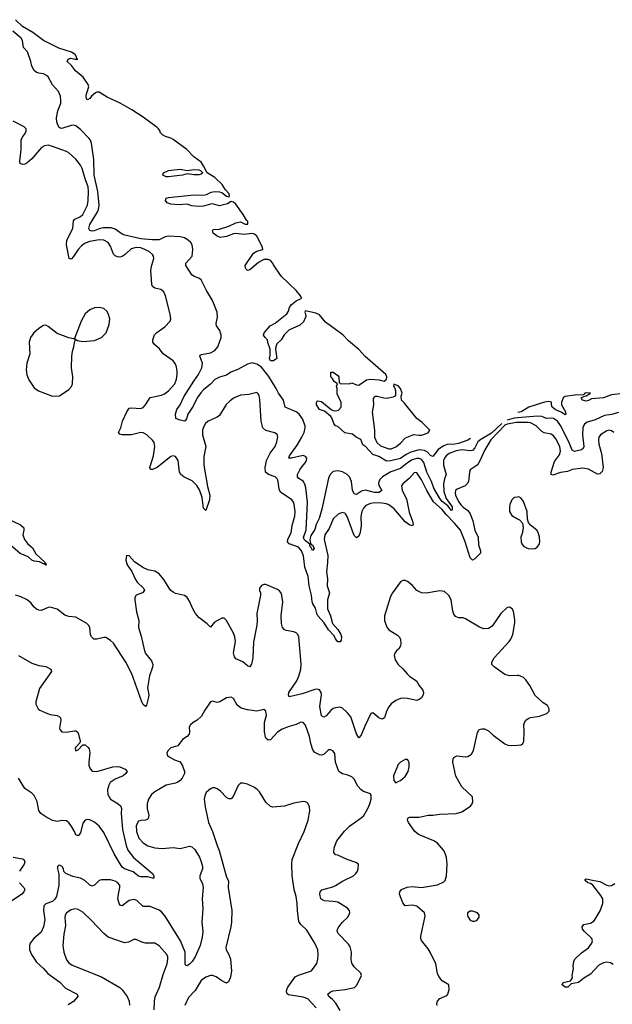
# Model space of a CAD drawing. Header units: inches. Extents: x 2220522 to 2384314, y 721474 to 893490.
# Tile 222 of 256: x 2305706 to 2310817, y 881402 to 889890. Entities that reach past the tile are written whole.
import ezdxf

# ---------------------------------------------------------------- set-up
doc = ezdxf.new("R2010")
doc.units = ezdxf.units.IN
doc.header["$MEASUREMENT"] = 0
doc.layers.add('C3808', color=7, linetype='Continuous')
doc.layers.add('C3818', color=7, linetype='Continuous')

msp = doc.modelspace()

# ---------------------------------------------------------------- linework, layer by layer
at = {"layer": 'C3808', "color": 5}
for points, elevation in [([(2309595, 886279.2), (2309570, 886265.3), (2309490, 886235.3), (2309458, 886230), (2309391.6, 886228.4), (2309363, 886217), (2309315.6, 886184.4), (2309270, 886124.5), (2309250, 886131.5), (2309221.7, 886161.7), (2309195.7, 886175.7), (2309150, 886180.5), (2309078.4, 886161.6), (2309038.6, 886141.4), (2308990, 886108.4), (2308907, 886087), (2308870, 886085.2), (2308803.1, 886123.1), (2308750, 886142), (2308690, 886208), (2308664.7, 886224.7), (2308648, 886270), (2308608, 886290), (2308576.5, 886316.5), (2308509.3, 886329.3), (2308450, 886384), (2308430, 886388.7), (2308415.3, 886410), (2308398, 886458), (2308390, 886468.7), (2308334, 886514), (2308290, 886529), (2308266.6, 886570), (2308265.2, 886590), (2308270, 886602), (2308276.4, 886603.6), (2308310, 886597.3), (2308390.7, 886530.7), (2308410, 886521), (2308430, 886518.8), (2308455.1, 886524.9), (2308479, 886550), (2308477.2, 886590), (2308444.7, 886664.7), (2308444, 886710), (2308438, 886730), (2308446, 886750), (2308418, 886770), (2308400.4, 886800.4), (2308388.7, 886810), (2308388, 886852), (2308410, 886851.3), (2308450, 886822), (2308458, 886810), (2308462, 886762), (2308470, 886754), (2308548.4, 886751.6), (2308570, 886758), (2308610, 886740.7), (2308630, 886740.5), (2308695.6, 886784.4), (2308728.3, 886791.7), (2308805.4, 886785.4), (2308850, 886772.7), (2308870, 886791.3), (2308872.7, 886810), (2308862.2, 886830), (2308685.2, 886985.2), (2308630, 887045.5), (2308541.2, 887121.2), (2308492.4, 887172.4), (2308342.1, 887282.1), (2308290, 887344.2), (2308260.9, 887360.9), (2308170, 887380.9), (2308163.7, 887370), (2308171.6, 887351.5), (2308173.2, 887330), (2308154.8, 887285.2), (2308123.2, 887256.8), (2308027.8, 887212.2), (2307985.7, 887174.3), (2307960.5, 887130), (2307924.4, 887095.6), (2307913.4, 887070), (2307910.7, 887050), (2307922, 886970), (2307894, 886950), (2307869.2, 886950), (2307859, 886970), (2307865.6, 886994.4), (2307865.2, 887050), (2307846.8, 887106.8), (2307844, 887130), (2307822, 887150), (2307809.2, 887170), (2307814, 887190), (2307866, 887250), (2307910, 887273.1), (2308010, 887355.3), (2308022.7, 887377.3), (2308032.5, 887410), (2308047.8, 887432.2), (2308090, 887465.2), (2308134.6, 887485.4), (2308136.5, 887490), (2308126.3, 887510), (2308090, 887555.4), (2307959.8, 887679.8), (2307895.9, 887775.9), (2307890, 887791.5), (2307870, 887814.7), (2307850, 887823), (2307810, 887822), (2307764.3, 887795.7), (2307690, 887733.2), (2307670, 887729), (2307660.1, 887740.1), (2307653.2, 887750), (2307649.6, 887770.4), (2307723.3, 887876.7), (2307750, 887894.9), (2307804, 887910), (2307800.5, 887930), (2307750, 888025.1), (2307730, 888042.2), (2307710, 888046.9), (2307638.3, 888038.3), (2307570, 888047.6), (2307550, 888044.5), (2307490, 888022), (2307433.6, 888013.6), (2307410, 888024), (2307375.3, 888050), (2307368, 888072), (2307378, 888082), (2307430, 888082.8), (2307510, 888110.4), (2307570, 888138.4), (2307610, 888146.4), (2307650, 888127.4), (2307672.3, 888127.7), (2307672.2, 888150), (2307661.4, 888161.4), (2307634.3, 888210), (2307570, 888299.3), (2307550, 888316.5), (2307530, 888322), (2307497.5, 888302.5), (2307430, 888285.1), (2307370, 888302), (2307350, 888300.5), (2307290, 888282), (2307250, 888280.5), (2307190, 888286.3), (2307150, 888299.5), (2307075.1, 888295.1), (2307010, 888299), (2306978, 888310), (2306962, 888330), (2306968.7, 888350), (2306990, 888357.3), (2307210, 888379.5), (2307290, 888377.4), (2307316.3, 888383.7), (2307358, 888402), (2307390, 888408), (2307430, 888406.7), (2307450, 888400.9), (2307490, 888368.9), (2307510, 888363.7), (2307514, 888370), (2307512.6, 888390), (2307482.1, 888422.1), (2307453.1, 888470), (2307387.8, 888530), (2307321.6, 888570), (2307291.7, 888630), (2307270, 888661), (2307208.6, 888708.6), (2307148.2, 888770), (2307030, 888858.4), (2307010, 888869.9), (2306962.7, 888882.7), (2306936.4, 888896.4), (2306918.3, 888918.3), (2306916.4, 888930), (2306902.5, 888950), (2306890, 888960.6), (2306769.8, 889050), (2306673.6, 889113.6), (2306571.7, 889171.7), (2306461.3, 889221.3), (2306390, 889266.2), (2306370, 889266.1), (2306359.8, 889260.2), (2306325.7, 889230), (2306310, 889209.7), (2306290, 889198.4), (2306282, 889210), (2306279.2, 889230), (2306281.4, 889250), (2306302.2, 889310), (2306297.2, 889330), (2306253.1, 889393.1), (2306187.2, 889450), (2306153.7, 889493.7), (2306114, 889530), (2306124, 889550), (2306142.9, 889557.1), (2306174, 889554), (2306194, 889546), (2306206, 889550), (2306196.4, 889556.4), (2306197, 889570), (2306183.6, 889590), (2306151.6, 889610), (2306044.1, 889644.1), (2305910, 889710.9), (2305820.5, 889780.5), (2305730, 889831.4), (2305668.9, 889890)], 140), ([(2309864.4, 886408.6), (2309775, 886325), (2309682, 886270), (2309657.2, 886250), (2309630, 886198.2), (2309610, 886177), (2309590, 886173), (2309521, 886181), (2309470, 886173.5), (2309410, 886148.8), (2309383.1, 886130), (2309368.8, 886111.2), (2309361.8, 886090), (2309360.7, 886050), (2309385.1, 885970), (2309369.4, 885930.6), (2309360.8, 885890), (2309362.6, 885822.6), (2309382.8, 885762.8), (2309434.5, 885690), (2309436.8, 885663.2), (2309430, 885659.1), (2309398.9, 885698.9), (2309350, 885736.1), (2309330, 885760.9), (2309278.2, 885850), (2309258.3, 885910), (2309217.6, 885990), (2309191.5, 886071.5), (2309170, 886099.1), (2309150, 886107.8), (2309130, 886107.8), (2309090, 886094.2), (2309051.4, 886070), (2308990, 886021.5), (2308907.9, 885992.1), (2308835.7, 885950), (2308814.3, 885930), (2308803.2, 885910), (2308800.2, 885890), (2308806, 885870), (2308828.9, 885830), (2308806.3, 885813.7), (2308765.8, 885814.2), (2308687.3, 885832.7), (2308654.9, 885825.1), (2308610, 885797.2), (2308590, 885802), (2308574.8, 885834.8), (2308568.2, 885910), (2308549.2, 885950), (2308529, 885970), (2308490, 885990.8), (2308450, 886000.1), (2308410, 885993.9), (2308384.8, 885970), (2308370, 885936.2), (2308312, 885670), (2308288.4, 885590), (2308263.3, 885536.7), (2308250, 885496.1), (2308215.7, 885444.3), (2308207.6, 885407.6), (2308213.1, 885373.1), (2308222.4, 885362.4), (2308230, 885361.6), (2308244, 885330), (2308230, 885313.2), (2308219.5, 885339.5), (2308208.9, 885350), (2308207.1, 885367.1), (2308170, 885396.5), (2308160.2, 885410), (2308154.1, 885430), (2308176.2, 885490), (2308188.9, 885730), (2308173.5, 885853.5), (2308165.4, 885885.4), (2308150, 885911.2), (2308114.2, 885934.2), (2308102.6, 885950), (2308103.1, 885970), (2308121.8, 886010), (2308140.6, 886039.4), (2308168.3, 886070), (2308179.7, 886090), (2308182, 886110), (2308170, 886125.6), (2308150, 886131.6), (2308050, 886108.8), (2308026.6, 886110), (2308031.6, 886130), (2308097.8, 886222.2), (2308139.5, 886290), (2308158.4, 886330), (2308168.2, 886370), (2308166.6, 886390), (2308145, 886450), (2308114.9, 886490), (2308090, 886508.6), (2307994, 886550), (2307980.4, 886610), (2307938, 886670), (2307919.1, 886710), (2307853.5, 886813.5), (2307790, 886893.2), (2307750, 886920.8), (2307710, 886930.9), (2307670, 886921.1), (2307586.7, 886873.3), (2307526, 886850), (2307490, 886825.8), (2307430, 886809.3), (2307390, 886789.3), (2307351, 886749), (2307290, 886699.2), (2307267.6, 886672.4), (2307237.7, 886630), (2307201.7, 886558.3), (2307154.7, 886490), (2307143.7, 886450), (2307130.4, 886430), (2307090, 886436.8), (2307052.5, 886452.5), (2307048.7, 886488.7), (2307062.4, 886530), (2307089.9, 886570), (2307122.3, 886637.7), (2307206.7, 886773.3), (2307248.5, 886830), (2307277.7, 886890), (2307283.5, 886930), (2307260.5, 886990), (2307263.3, 886996.7), (2307275.1, 887004.9), (2307350, 887018), (2307390, 887036.9), (2307414.2, 887070), (2307442.7, 887150), (2307442.2, 887170), (2307430.9, 887210), (2307404.4, 887250), (2307399.7, 887270), (2307413.1, 887326.9), (2307408.9, 887370), (2307367.5, 887470), (2307316.2, 887556.2), (2307270, 887647.6), (2307250, 887660.4), (2307210, 887674.7), (2307190, 887689.6), (2307138, 887770), (2307138.7, 887790), (2307192.2, 887850), (2307199.8, 887910), (2307193.2, 887950), (2307180.7, 887970), (2307159.4, 887990), (2307126.6, 888010), (2307090, 888019.4), (2306990, 888024.5), (2306961.7, 888018.3), (2306910, 887993.5), (2306847.9, 887992.1), (2306750, 888001.2), (2306611.8, 888031.8), (2306590, 888039.8), (2306530, 888084.7), (2306494.4, 888094.4), (2306424.5, 888095.5), (2306390, 888087.4), (2306347.3, 888070), (2306330, 888067.1), (2306311.8, 888071.8), (2306302.4, 888090), (2306310, 888125.5), (2306373.3, 888226.7), (2306385.4, 888254.6), (2306390.5, 888290), (2306379.3, 888410), (2306348.4, 888550), (2306344.7, 888684.7), (2306325.6, 888825.6), (2306316.8, 888850), (2306302.8, 888870), (2306230, 888942.8), (2306190, 888974.8), (2306170, 888979.3), (2306150, 888976.4), (2306070, 888951.6), (2306054, 888954), (2306043.3, 888963.3), (2306026.2, 889006.2), (2306023.7, 889043.7), (2306034.6, 889105.4), (2306059.7, 889170), (2306061, 889190), (2306056.4, 889230), (2306039.1, 889270), (2305989.1, 889329.1), (2305950, 889397.6), (2305937.6, 889410), (2305910, 889422.4), (2305870, 889427.6), (2305850, 889435.6), (2305830, 889452), (2305811.1, 889490), (2305802.6, 889530), (2305772.9, 889612.9), (2305739.7, 889650), (2305729.8, 889710), (2305718.5, 889730), (2305647.2, 889790)], 160), ([(2310000, 886417.7), (2309990, 886417.6), (2309910, 886404.3), (2309890, 886394.3), (2309770, 886267.1), (2309717.5, 886182.5), (2309674.4, 886085.6), (2309658.7, 886061.3), (2309650, 886050.8), (2309590.2, 886009.8), (2309584, 885990), (2309575.2, 885910), (2309564.9, 885890), (2309548.2, 885870), (2309477.4, 885842.6), (2309464, 885830), (2309460.7, 885810), (2309464.8, 885790), (2309490, 885737.3), (2309510, 885706.7), (2309530, 885686.3), (2309570, 885658.4), (2309589.7, 885629.7), (2309612.5, 885570), (2309631.9, 885490), (2309660.9, 885430), (2309661.8, 885361.8), (2309678.8, 885310), (2309678.9, 885290), (2309630, 885240.9), (2309610, 885231.2), (2309590, 885249.4), (2309548.3, 885390), (2309506.4, 885490), (2309455.8, 885550), (2309383.3, 885623.3), (2309350, 885666.3), (2309274.2, 885734.2), (2309215.8, 885830), (2309170, 885922), (2309130, 885984.5), (2309110, 885987), (2309065.6, 885934.4), (2309010.4, 885890), (2308998.4, 885870), (2309005.3, 885830), (2309040.3, 885760.3), (2309063.8, 885643.8), (2309093.9, 885566.1), (2309097.8, 885542.2), (2309092.4, 885527.6), (2309070, 885532.4), (2309030, 885561.1), (2308934.1, 885674.1), (2308890, 885706.7), (2308870, 885715.3), (2308830, 885722.2), (2308770, 885724.4), (2308730, 885719.9), (2308690, 885703.1), (2308670, 885679.1), (2308657.5, 885650), (2308648.4, 885608.4), (2308649.6, 885530), (2308643.2, 885470), (2308630, 885436.9), (2308610, 885422), (2308590, 885444.5), (2308530, 885607.3), (2308514.7, 885630), (2308510, 885635.8), (2308490, 885640.4), (2308453.7, 885626.3), (2308410, 885586), (2308375.2, 885504.8), (2308338, 885450), (2308332, 885410), (2308362.5, 885270), (2308361.5, 885210), (2308353.2, 885130), (2308359.1, 885070), (2308356.3, 885010), (2308376.9, 884950), (2308361.6, 884890), (2308360.1, 884810), (2308385.6, 884750), (2308403.7, 884683.7), (2308450, 884631.6), (2308476.8, 884590), (2308482.1, 884570), (2308478.3, 884541.7), (2308470, 884526.3), (2308450, 884527.1), (2308430, 884551.3), (2308416.9, 884576.9), (2308368, 884630), (2308331.4, 884691.4), (2308278.1, 884750), (2308267.2, 884770), (2308256.3, 884816.3), (2308233.1, 884853.1), (2308227.4, 884870), (2308221.3, 884930), (2308201.4, 885010), (2308195, 885090), (2308164.9, 885170), (2308152.4, 885267.6), (2308137.3, 885310), (2308110, 885341.2), (2308031.2, 885370), (2308015.3, 885390), (2308019.1, 885410), (2308046.2, 885470), (2308055.8, 885530), (2308079.2, 885610), (2308081.5, 885650), (2308073.3, 885710), (2308067.2, 885730), (2308051.4, 885751.4), (2307955.8, 885815.8), (2307943.5, 885843.5), (2307936.2, 885910), (2307929.8, 885930), (2307909.9, 885949.9), (2307850.5, 885970.5), (2307827.1, 885990), (2307822.1, 886030), (2307835.5, 886090), (2307866, 886154), (2307908.7, 886210), (2307924.4, 886250), (2307933, 886293), (2307929.5, 886310), (2307907.2, 886327.2), (2307830, 886348.6), (2307803.9, 886370), (2307788.5, 886428.5), (2307776, 886616), (2307771.2, 886650), (2307763.3, 886663.3), (2307750, 886675.1), (2307682.2, 886657.8), (2307610, 886652), (2307550, 886626.2), (2307517.4, 886602.6), (2307487.4, 886572.6), (2307430, 886478.7), (2307410, 886464), (2307330, 886427.8), (2307308.7, 886410), (2307290, 886378), (2307283.2, 886350), (2307283.2, 886310), (2307310.3, 886210), (2307295.1, 886124.9), (2307294.3, 886050), (2307325.5, 885865.5), (2307344.5, 885790), (2307342.8, 885750), (2307310, 885659), (2307290, 885679.3), (2307280.5, 885770), (2307257.4, 885837.4), (2307233.6, 885873.6), (2307194.3, 885914.3), (2307125.2, 885945.2), (2307094.8, 885970), (2307084.9, 885990), (2307073.1, 886090), (2307050, 886125.1), (2307030, 886131.2), (2307010, 886124.2), (2306890.3, 886030), (2306850, 886013.6), (2306833.2, 886013.2), (2306828.2, 886030), (2306858.5, 886130), (2306871.6, 886210), (2306864.7, 886244.7), (2306850, 886265.1), (2306801.7, 886310), (2306770, 886327.7), (2306750, 886329.8), (2306670, 886311.9), (2306590.9, 886310.9), (2306570, 886316.9), (2306558.9, 886330), (2306578.2, 886370), (2306593.8, 886430), (2306630, 886510.7), (2306650, 886540.5), (2306670, 886544.9), (2306750, 886537.6), (2306770, 886545.5), (2306792, 886570), (2306830, 886632.7), (2306930, 886654), (2306955.2, 886664.8), (2306990, 886689.1), (2307043.9, 886750), (2307058.7, 886790), (2307064.2, 886830), (2307063.3, 886863.3), (2307055.8, 886910), (2307045.1, 886930), (2307028.2, 886950), (2306943, 887010), (2306911.8, 887051.8), (2306869.6, 887090), (2306854.7, 887110), (2306852.6, 887130), (2306867.4, 887172.6), (2306887.4, 887192.6), (2306958.6, 887241.4), (2307002.4, 887290), (2307008.3, 887311.7), (2307003.1, 887350), (2306962.2, 887510), (2306950, 887542.7), (2306924.1, 887564.1), (2306870, 887576), (2306851.3, 887590), (2306845.8, 887605.8), (2306837.1, 887730), (2306845, 887775), (2306862.2, 887830), (2306859.2, 887850), (2306850, 887865.6), (2306824, 887890), (2306785.1, 887910), (2306750, 887924.2), (2306710, 887926.7), (2306666.8, 887913.2), (2306615.2, 887864.8), (2306590, 887847.5), (2306570, 887842.2), (2306550, 887844.2), (2306530, 887854), (2306514.8, 887870), (2306490, 887937.6), (2306469.2, 887969.2), (2306430, 887988.2), (2306391.2, 887991.2), (2306310, 887978.8), (2306270, 887964.3), (2306239.1, 887940.9), (2306210.2, 887910), (2306170, 887847.1), (2306150, 887826.3), (2306131.4, 887831.4), (2306109.1, 887949.1), (2306112.6, 887990), (2306162.9, 888090), (2306170, 888155.8), (2306181.1, 888170), (2306230, 888193.2), (2306250, 888211.1), (2306289.9, 888290), (2306296.1, 888330), (2306300.6, 888410), (2306295.1, 888450), (2306272.8, 888510), (2306245.8, 888605.8), (2306230, 888634.7), (2306190, 888688.5), (2306130, 888742.2), (2306110, 888754.2), (2305990, 888798.1), (2305950, 888807.7), (2305918.3, 888801.6), (2305892.8, 888787.2), (2305810, 888691.1), (2305770, 888656.9), (2305750, 888645.4), (2305730, 888641.6), (2305710, 888649.3), (2305708, 888670), (2305719.1, 888770), (2305718, 888850), (2305726.2, 888873.8), (2305753.6, 888910), (2305761.6, 888930), (2305760.9, 888950), (2305745.6, 888965.6), (2305650, 889014)], 180), ([(2310000, 886458.5), (2309970, 886456.1), (2309908.8, 886438)], 160), ([(2310000, 885774.4), (2309970, 885769.4), (2309950, 885749.3), (2309933.7, 885710), (2309928.9, 885688.9), (2309930.4, 885650), (2309950, 885615.5), (2310000, 885587.5)], 220), ([(2305550, 885613.7), (2305713.9, 885533.9), (2305736, 885516), (2305740.3, 885510), (2305740.8, 885490), (2305733.8, 885450), (2305748, 885408.1), (2305774.4, 885374.4), (2305816, 885336), (2305845.9, 885285.9), (2305926.7, 885210), (2305923.5, 885203.5), (2305930, 885201), (2305933.7, 885190), (2305930, 885187.1), (2305918.6, 885198.6), (2305910, 885197.7), (2305875.8, 885215.9), (2305830, 885221.6), (2305811.1, 885230), (2305780.1, 885260.1), (2305709.4, 885289.4), (2305630, 885355.9)], 180), ([(2310000, 884235.9), (2309930, 884234), (2309890, 884244.2), (2309797, 884310), (2309778.4, 884330), (2309777.6, 884350), (2309798, 884390), (2309927.3, 884530), (2309941.6, 884550), (2309957.6, 884590), (2309975.1, 884690), (2309974.8, 884714.8), (2309965.2, 884790), (2309954, 884810), (2309930, 884825.2), (2309910, 884821.2), (2309854, 884770), (2309779.5, 884660.5), (2309750, 884641.7), (2309710, 884637.6), (2309670, 884651.8), (2309550, 884723.9), (2309530, 884732), (2309490, 884733.1), (2309464.2, 884744.2), (2309450, 884765.1), (2309442.6, 884790), (2309427.4, 884890), (2309406.3, 884926.3), (2309370, 884960.7), (2309330, 884966), (2309210, 884946.6), (2309170, 884947.8), (2309129.9, 884969.9), (2309090, 885015.1), (2309050, 885048), (2309030, 885054.7), (2309010, 885054.7), (2308990, 885045.1), (2308920.3, 884950), (2308902.5, 884917.5), (2308853.2, 884750), (2308852.2, 884710), (2308872.5, 884652.5), (2308890, 884630.3), (2308964.8, 884584.8), (2308979, 884570), (2308989.1, 884550), (2308993.8, 884510), (2308989.1, 884490.9), (2308974.9, 884465.1), (2308954.8, 884450), (2308936.8, 884423.2), (2308934, 884410), (2308944.9, 884370), (2308970.3, 884330.3), (2309010, 884293), (2309046.4, 884250), (2309070, 884228.7), (2309129.1, 884189.1), (2309150.3, 884150), (2309181.3, 884110), (2309188.7, 884090), (2309185.3, 884070), (2309170, 884044.7), (2309150, 884028.2), (2309130, 884021.1), (2309050, 884038.8), (2309010, 884042.2), (2308990, 884038.9), (2308950, 884020.5), (2308910, 883991.5), (2308890, 883965.6), (2308870.3, 883930), (2308851.8, 883870), (2308837.8, 883862.2), (2308830, 883859.7), (2308802, 883870), (2308750, 883913.6), (2308732.7, 883907.3), (2308681, 883799), (2308650, 883720.5), (2308630, 883699.5), (2308610, 883732), (2308560.2, 883880.2), (2308530, 883917.7), (2308490, 883954.7), (2308470, 883963.1), (2308430, 883958.9), (2308410, 883950.6), (2308390, 883934.8), (2308350, 883889.7), (2308330, 883876.9), (2308310, 883887.6), (2308293.5, 883970), (2308309.7, 884070), (2308306.6, 884090), (2308290, 884113), (2308270, 884118.3), (2308250, 884116.4), (2308140.5, 884079.5), (2308030, 884053.3), (2308023.2, 884070), (2308028.3, 884090), (2308095.8, 884190), (2308112.9, 884230), (2308130.7, 884290.7), (2308132.7, 884332.7), (2308114.5, 884570), (2308105.1, 884590), (2308090, 884605.1), (2308070, 884612.7), (2308003.3, 884623.3), (2307989.6, 884630), (2307971.5, 884650), (2307964.1, 884684.1), (2307960.3, 884750), (2307975.8, 884870), (2307964, 884944), (2307947.3, 884967.3), (2307930, 884978.9), (2307830, 885019.6), (2307810, 885019.5), (2307790, 885012.7), (2307774.8, 884990), (2307774, 884970), (2307782, 884950), (2307781.6, 884930), (2307750.3, 884770), (2307754.4, 884710), (2307752.2, 884670), (2307723, 884523), (2307716.2, 884390), (2307705.3, 884334.7), (2307690, 884309.6), (2307670, 884318.7), (2307630, 884353.5), (2307570, 884381), (2307558.1, 884398.1), (2307549.2, 884430.8), (2307566.2, 884530), (2307561, 884570), (2307550, 884602.4), (2307490, 884711.8), (2307470, 884729.6), (2307450, 884729.6), (2307385.1, 884694.9), (2307350, 884652.3), (2307322.2, 884682.2), (2307250, 884737.4), (2307222.6, 884770), (2307199.7, 884810), (2307170, 884878), (2307149.7, 884909.7), (2307126.2, 884926.2), (2307050, 884944.2), (2307030, 884954), (2307009.6, 884970), (2306994, 884990), (2306950, 885062.7), (2306910, 885112.7), (2306870, 885136), (2306810, 885146.6), (2306767.2, 885167.2), (2306697.2, 885217.3), (2306650, 885266.6), (2306628, 885272), (2306620.4, 885230), (2306633, 885190), (2306673.9, 885133.9), (2306703.8, 885063.8), (2306719.5, 885039.5), (2306774, 884990), (2306782.8, 884970), (2306764.7, 884950), (2306710, 884929), (2306699.1, 884910), (2306698, 884890), (2306713.7, 884786.3), (2306733.7, 884710), (2306730.5, 884650), (2306754.3, 884574.3), (2306781.1, 884450), (2306790, 884426), (2306843.7, 884363.7), (2306853.5, 884330), (2306851, 884309), (2306825.9, 884234.1), (2306810, 884148), (2306807.8, 884130), (2306819.6, 884070), (2306817.8, 884050), (2306798.5, 883981.5), (2306790, 883969.4), (2306770, 883985.6), (2306758.2, 884010), (2306672, 884251.9), (2306622.5, 884350), (2306514.1, 884514.1), (2306490, 884538), (2306450, 884562.6), (2306430, 884564.4), (2306370, 884548.7), (2306345.6, 884550), (2306324.4, 884570), (2306316.5, 884590), (2306310.7, 884650.7), (2306300.5, 884670), (2306285.6, 884685.6), (2306190, 884739.7), (2306130, 884746), (2306096.3, 884756.3), (2306027.6, 884807.6), (2305970, 884824), (2305950, 884821.7), (2305890, 884797.7), (2305870, 884798.5), (2305850, 884807.4), (2305830, 884824.4), (2305802, 884862), (2305770, 884888.7), (2305710, 884918.2), (2305670, 884929.8)], 220), ([(2305694.9, 884410), (2305810, 884342), (2305870, 884322), (2305930, 884313.4), (2305974.4, 884290), (2305979.5, 884270), (2305877.1, 884122.9), (2305844.9, 884010), (2305845.3, 883990), (2305864.4, 883950), (2305878.3, 883938.3), (2305930, 883913.7), (2305970, 883900.9), (2306030, 883891.2), (2306050, 883878.9), (2306057.3, 883870), (2306061.8, 883850), (2306050, 883782), (2306052.7, 883770), (2306070, 883750.5), (2306107.5, 883747.5), (2306179.5, 883759.5), (2306190, 883759.3), (2306204, 883750), (2306214, 883730), (2306226.8, 883670), (2306225.4, 883654.6), (2306190, 883619), (2306185.5, 883610), (2306186.8, 883590), (2306190, 883586), (2306210, 883596), (2306250, 883638), (2306270, 883637.3), (2306296.7, 883616.7), (2306304.2, 883604.2), (2306311.5, 883570), (2306302, 883490), (2306303, 883463), (2306312.4, 883432.4), (2306330, 883412.4), (2306370, 883409.3), (2306510, 883448.6), (2306550, 883452.2), (2306570, 883448.9), (2306614, 883430), (2306633, 883410), (2306622, 883390), (2306597.6, 883370), (2306530, 883342.4), (2306487, 883313), (2306473.8, 883290), (2306463.9, 883250), (2306465.4, 883210), (2306490.3, 883170), (2306554.4, 883130), (2306578, 883110), (2306582.8, 883090), (2306580.2, 883050), (2306591.8, 882910), (2306623.5, 882770), (2306638.1, 882730), (2306687.5, 882667.5), (2306850.4, 882530), (2306862, 882510), (2306863.6, 882496.4), (2306862, 882490), (2306852.3, 882487.7), (2306810, 882500.4), (2306750, 882501.8), (2306730, 882507.1), (2306685, 882545), (2306610, 882568.6), (2306590, 882583.4), (2306519.8, 882699.8), (2306430, 882882.7), (2306390, 882936.8), (2306350, 882972.9), (2306310, 882991.6), (2306290, 882993.5), (2306270, 882988.6), (2306250, 882962.4), (2306230, 882879.5), (2306210, 882853.3), (2306198.8, 882858.8), (2306190, 882863.6), (2306179.4, 882890), (2306150, 882939.2), (2306130, 882965.7), (2306110, 882982), (2306073.5, 882986.5), (2306030, 882978.9), (2305990, 882985.4), (2305930, 883017.6), (2305887.1, 883047.1), (2305871.6, 883071.6), (2305856.8, 883150), (2305830, 883200.4), (2305810, 883222.2), (2305750, 883260.9), (2305696.2, 883350)], 220), ([(2308468.6, 881348.6), (2308432.4, 881412.4), (2308404.2, 881444.2), (2308371.2, 881470), (2308362.4, 881490), (2308387, 881510), (2308410, 881518), (2308511.9, 881528.1), (2308592.7, 881547.3), (2308612.1, 881567.9), (2308654, 881650), (2308646.6, 881670), (2308590, 881724.5), (2308570, 881757.2), (2308563.1, 881790), (2308568.7, 881850), (2308556.6, 881896.6), (2308540.3, 881920.3), (2308455.4, 882010), (2308445.1, 882030), (2308446, 882050), (2308458.9, 882070), (2308490, 882108.7), (2308533.3, 882150), (2308545.6, 882170), (2308552, 882190), (2308549.4, 882210), (2308532.7, 882230), (2308450, 882280.8), (2308410, 882289), (2308333.6, 882293.6), (2308318.9, 882298.9), (2308304, 882310), (2308293.7, 882350), (2308297.4, 882370), (2308312, 882388), (2308405.9, 882414.1), (2308430, 882425.5), (2308490, 882463.6), (2308583.7, 882510), (2308605.1, 882530), (2308618, 882550), (2308626, 882570), (2308628.7, 882610), (2308604.5, 882624.5), (2308530, 882649.5), (2308450, 882687.3), (2308429.2, 882690), (2308414, 882710), (2308417.7, 882750), (2308439.6, 882810), (2308506, 882894), (2308550, 882937.6), (2308651, 883009), (2308673.6, 883030), (2308709.5, 883090), (2308726.6, 883130), (2308737.2, 883170), (2308738, 883198), (2308730, 883215.3), (2308670, 883236), (2308651.3, 883251.3), (2308623.3, 883283.3), (2308590, 883342.7), (2308570, 883362), (2308536.6, 883376.6), (2308490, 883387.3), (2308459.3, 883410), (2308429.4, 883490), (2308422.5, 883562.5), (2308410, 883585.2), (2308390, 883594.5), (2308370, 883595.1), (2308330, 883556), (2308310, 883549.4), (2308290, 883551.8), (2308250, 883571.8), (2308234.3, 883594.3), (2308215.3, 883650), (2308205.1, 883710), (2308170, 883809), (2308150, 883832), (2308130, 883835.1), (2308090, 883814.5), (2308030, 883798), (2307970, 883774.2), (2307930, 883748.5), (2307870, 883683), (2307850, 883678.7), (2307830, 883695.6), (2307825.4, 883705.4), (2307816.8, 883750), (2307818.4, 883830), (2307832.9, 883892.9), (2307829.5, 883929.5), (2307810, 883942.7), (2307750, 883929.7), (2307670, 883939.2), (2307614.4, 883954.4), (2307581.6, 883981.6), (2307550, 884039), (2307530, 884049.2), (2307490, 884044), (2307432, 884010), (2307410, 884004), (2307370, 884015.3), (2307350, 884008.7), (2307302, 883938), (2307274.4, 883885.6), (2307236, 883850), (2307201, 883830), (2307178.8, 883810), (2307167.7, 883790), (2307170.7, 883750), (2307166.8, 883730), (2307150, 883709), (2307110, 883684), (2307070, 883629.4), (2307008.6, 883611.4), (2306986, 883590), (2306974.8, 883570), (2306978.8, 883550), (2306995.2, 883535.2), (2307041, 883510), (2307090, 883490.6), (2307110, 883457.3), (2307127.6, 883410), (2307127.4, 883390), (2307105.7, 883350), (2307090, 883331.5), (2307070, 883317.4), (2307050, 883308.6), (2306970, 883289.7), (2306870, 883233), (2306843.1, 883210), (2306815.6, 883170), (2306805, 883130), (2306805.2, 883090), (2306818.6, 883030), (2306815.2, 883004.8), (2306806.3, 882993.7), (2306791.5, 882988.5), (2306750, 882986.9), (2306730, 882979.7), (2306710, 882942), (2306712.6, 882890), (2306734.1, 882834.1), (2306770, 882794.6), (2306810, 882768.9), (2306870, 882751.6), (2306934.6, 882745.4), (2307030, 882752.6), (2307090, 882745.3), (2307170, 882764.9), (2307190, 882758.8), (2307216.1, 882736.1), (2307256, 882670), (2307271.8, 882630), (2307281.3, 882590), (2307281.3, 882570), (2307260.7, 882510), (2307258.8, 882490), (2307281.6, 882441.6), (2307288.2, 882410), (2307279.5, 882310), (2307284.9, 882224.9), (2307278, 882110), (2307285.7, 882030), (2307280.6, 881979.4), (2307263.1, 881910), (2307220.2, 881810), (2307192.9, 881770), (2307170, 881748), (2307150, 881732.3), (2307137.2, 881737.2), (2307131.8, 881751.8), (2307132.9, 881850), (2307093.5, 881950), (2306960.4, 882160.4), (2306930, 882198), (2306910, 882213), (2306830, 882244.2), (2306770, 882245.6), (2306716.6, 882296.6), (2306690, 882305.7), (2306650, 882297.2), (2306590, 882249.6), (2306574.7, 882254.7), (2306563.9, 882270), (2306553.6, 882310), (2306556.8, 882350), (2306569.7, 882410), (2306568.2, 882428.2), (2306550, 882453), (2306530, 882464.2), (2306490, 882473.6), (2306410, 882474.7), (2306390, 882467.8), (2306350, 882429.5), (2306330, 882420.7), (2306310, 882429.6), (2306267.7, 882467.7), (2306230, 882489.7), (2306163.5, 882503.5), (2306104, 882530), (2306086.8, 882546.8), (2306082.7, 882570), (2306072, 882590), (2306050, 882600.9), (2306041.6, 882598.4), (2306031, 882590), (2306030.7, 882570), (2306044.4, 882524.4), (2306043.6, 882430), (2306022.8, 882330), (2306010, 882306.9), (2305990, 882288.5), (2305930, 882267.8), (2305913.7, 882250), (2305911.2, 882210), (2305922.9, 882130), (2305910, 882069.4), (2305890, 882024.2), (2305827.8, 881970), (2305795.8, 881930), (2305789.3, 881910), (2305790.2, 881870.2), (2305806.7, 881830), (2305850, 881766), (2305910, 881710.4), (2305947.1, 881667.1), (2306051.9, 881591.9), (2306101.3, 881541.3), (2306201, 881490), (2306207.7, 881470), (2306170, 881426.6), (2306124, 881396)], 240), ([(2309305.1, 881390), (2309302.2, 881410), (2309308.2, 881430), (2309330, 881452.7), (2309390, 881478.8), (2309399.3, 881490), (2309409, 881530), (2309408, 881570), (2309350, 881604), (2309320.1, 881640.1), (2309308, 881668), (2309293.3, 881750), (2309246.3, 881850), (2309230, 881879.5), (2309170.9, 881950.9), (2309165.1, 881970), (2309165.4, 881990), (2309202.9, 882162.9), (2309195.6, 882190), (2309130, 882246.3), (2309090, 882255.6), (2309030, 882249.3), (2309010, 882275.3), (2308980.9, 882350), (2308983.7, 882370), (2308997.2, 882390), (2309048.2, 882411.8), (2309090, 882416), (2309170, 882408.1), (2309310, 882431.7), (2309362.4, 882457.6), (2309375.1, 882470), (2309386.9, 882510), (2309393.3, 882610), (2309387.6, 882667.6), (2309372, 882710), (2309359.6, 882730), (2309308, 882790), (2309276.9, 882810), (2309146.3, 882866.4), (2309112.6, 882890), (2309059.6, 882970), (2309049.6, 882990), (2309054.2, 883005.8), (2309070, 883015.3), (2309150, 883014.9), (2309230, 883032.6), (2309270, 883031.7), (2309330, 883041.7), (2309470, 883047.6), (2309518.9, 883061.1), (2309594, 883110), (2309609.2, 883130), (2309614.2, 883145.8), (2309611.8, 883190), (2309517.6, 883277.6), (2309468.4, 883368.4), (2309442.4, 883490), (2309443.9, 883516.1), (2309449.6, 883530.4), (2309476.6, 883543.4), (2309550, 883535.3), (2309570, 883537.6), (2309603.3, 883556.7), (2309620.4, 883590), (2309654.7, 883745.3), (2309669.5, 883770), (2309690, 883777), (2309715.1, 883775.1), (2309750, 883759.5), (2309790, 883723.1), (2309890, 883646.4), (2309916.7, 883636.7), (2309947.5, 883632.5), (2310000, 883635.6)], 220), ([(2308263.5, 881370), (2308190, 881448.7), (2308150, 881462.9), (2308023.8, 881483.8), (2308011.3, 881491.3), (2308006.9, 881510), (2308009.8, 881530), (2308019.2, 881550), (2308082.4, 881637.6), (2308110, 881652.9), (2308222, 881690), (2308268, 881752), (2308277.4, 881790), (2308280.5, 881830), (2308275.8, 881870), (2308250, 881929.4), (2308182, 882042), (2308129.8, 882089.8), (2308114.1, 882114.1), (2308100.4, 882210), (2308099.7, 882270), (2308091.3, 882331.3), (2308072.3, 882390), (2308056.3, 882510), (2308053, 882610), (2308056.9, 882650), (2308110, 882787.3), (2308158.9, 882890), (2308194, 882990), (2308206.9, 883070), (2308205.1, 883105.1), (2308190, 883135.1), (2308170, 883147), (2308150, 883149.6), (2308070, 883136.9), (2307990, 883111.1), (2307890, 883102), (2307870, 883108), (2307830, 883145.6), (2307773.3, 883233.3), (2307754.4, 883254.4), (2307730, 883271.5), (2307670, 883299.5), (2307630.7, 883309.3), (2307610, 883309.2), (2307590, 883289.2), (2307545.5, 883194.5), (2307530, 883172.7), (2307510, 883172.3), (2307490, 883184.5), (2307438, 883238), (2307410, 883259.5), (2307390, 883267), (2307370, 883267), (2307350, 883259.5), (2307312.9, 883227.1), (2307301.8, 883198.2), (2307297.5, 883170), (2307304.2, 883104.2), (2307332.9, 882970), (2307367.2, 882890), (2307407.6, 882770), (2307426.9, 882726.9), (2307490, 882498), (2307505.8, 882465.8), (2307505, 882410), (2307534, 882210), (2307533.2, 882110), (2307528.1, 882070), (2307483.7, 881890), (2307486.4, 881870), (2307510, 881830.5), (2307524.2, 881790), (2307531.6, 881690), (2307523.4, 881636.6), (2307505.8, 881594.2), (2307490, 881583.7), (2307450, 881604.2), (2307399.8, 881639.8), (2307370, 881649.7), (2307350, 881648.6), (2307310, 881635.1), (2307270, 881606.6), (2307218.5, 881521.5), (2307161, 881459), (2307130, 881392.7)], 260), ([(2305650, 882671.1), (2305730, 882655.8), (2305740.7, 882650), (2305750.4, 882630), (2305745.5, 882610), (2305703.7, 882550)], 220), ([(2305704.7, 882450), (2305740.3, 882410), (2305748.7, 882390), (2305741.1, 882370), (2305723.7, 882350), (2305636.3, 882290)], 220), ([(2306865.2, 881354.8), (2306868.8, 881430), (2306874.9, 881465.1), (2306912.7, 881550), (2306942.7, 881657.3), (2306976.4, 881750), (2306984.4, 881790), (2306983.1, 881810), (2306974.3, 881830), (2306910, 881905.1), (2306870, 881927.6), (2306789.8, 881929.8), (2306758, 881938), (2306710, 881959.7), (2306690, 881959.6), (2306643.6, 881936.4), (2306610, 881932.6), (2306470, 881979.8), (2306430, 882010.9), (2306325.5, 882125.5), (2306250, 882194.8), (2306210, 882218.7), (2306183.7, 882223.7), (2306150, 882216.8), (2306110.3, 882190), (2306098.2, 882170), (2306095.2, 882150), (2306100.4, 882079.6), (2306087.7, 882007.7), (2306078.5, 881910), (2306085.5, 881850), (2306110, 881784.4), (2306130, 881758.9), (2306159, 881739), (2306410, 881639.8), (2306570, 881546.4), (2306590, 881527.8), (2306631.4, 881470), (2306648.9, 881430), (2306653.4, 881393.4)], 260)]:
    msp.add_lwpolyline(points, dxfattribs=dict(at, elevation=elevation))
for points, elevation in [([(2307150, 888590.3), (2307210, 888597.6), (2307250, 888594.7), (2307264, 888590), (2307284, 888570), (2307270, 888559.5), (2307250, 888553.6), (2307210, 888553), (2307150, 888562), (2307110, 888549.7), (2306990, 888534.5), (2306970, 888535.1), (2306939, 888550), (2306945.2, 888570), (2306988.7, 888590), (2307090, 888601.1)], 140), ([(2306390, 887409.8), (2306350, 887404.8), (2306310, 887389.8), (2306270, 887353.7), (2306237.3, 887290), (2306179.6, 887140.4), (2306170, 887138), (2306130, 887146), (2306030, 887184.2), (2305950, 887245.1), (2305930, 887255.6), (2305910, 887254), (2305870, 887226.6), (2305828.8, 887191.2), (2305797.6, 887150), (2305786.5, 887110), (2305793.2, 887010), (2305766, 886930), (2305762, 886870), (2305767.6, 886827.6), (2305785.8, 886785.9), (2305830, 886717.3), (2305867.3, 886690), (2305990, 886645.7), (2306050, 886646.7), (2306130, 886703), (2306152.2, 886727.8), (2306161.3, 886750), (2306165.1, 886810), (2306152, 886890), (2306155.8, 886990), (2306160.7, 887030), (2306174, 887070), (2306180.2, 887119.8), (2306186, 887130), (2306182, 887138), (2306204, 887124), (2306250, 887117), (2306350, 887124.7), (2306411.3, 887150), (2306450.9, 887190), (2306477.1, 887262.9), (2306482.5, 887310), (2306470, 887357.6), (2306456.9, 887376.9), (2306430, 887399.7)], 220), ([(2308932, 886748), (2308929.1, 886730), (2308939.2, 886719.2), (2308947.9, 886690), (2308945.7, 886654.3), (2308937.7, 886642.3), (2308925.1, 886634.9), (2308875.3, 886624.7), (2308847, 886627), (2308790, 886642.2), (2308770, 886641.3), (2308763.2, 886636.8), (2308754.9, 886625.1), (2308756, 886570), (2308746.7, 886506.7), (2308765.5, 886350), (2308766, 886290), (2308786, 886246), (2308816.9, 886216.9), (2308890, 886191.3), (2308910, 886191.3), (2308950, 886206.8), (2308990, 886238), (2309034, 886286), (2309105.2, 886314.8), (2309147.1, 886307.1), (2309170, 886307.7), (2309230, 886328.7), (2309242.7, 886350), (2309176.4, 886416.4), (2309130, 886452.7), (2309024.5, 886584.5), (2308999, 886610), (2308994.6, 886645.4), (2309004, 886670), (2308989.4, 886710), (2308970, 886732.1)], 140), ([(2309050, 883513.2), (2309030, 883512.7), (2308991.3, 883490), (2308971, 883470), (2308964.5, 883455.5), (2308931, 883370), (2308931.3, 883331.3), (2308950, 883312), (2308970, 883321), (2308990, 883331), (2309030, 883366.8), (2309055.1, 883410), (2309066, 883450), (2309065.6, 883485.6)], 240), ([(2309610, 882204.7), (2309590, 882203.6), (2309568.9, 882191.1), (2309566.4, 882170), (2309570, 882158), (2309590, 882126.4), (2309610, 882117.1), (2309630, 882119.3), (2309650, 882128.4), (2309667, 882153), (2309667.3, 882170), (2309654, 882190)], 220)]:
    msp.add_lwpolyline(points, close=True, dxfattribs=dict(at, elevation=elevation))
at = {"layer": 'C3818', "color": 5}
for points, elevation in [([(2310910, 886666.9), (2310810, 886657), (2310742, 886630), (2310638, 886622), (2310610, 886606.6), (2310590, 886602), (2310559, 886610), (2310548, 886630), (2310570, 886642.8), (2310592.5, 886647.5), (2310628, 886670), (2310590, 886672.7), (2310578.8, 886670), (2310577.3, 886662.7), (2310564.5, 886655.5), (2310493.9, 886653.9), (2310410, 886640.3), (2310391.8, 886630), (2310379.3, 886590), (2310378.4, 886570), (2310412.9, 886510), (2310416.4, 886490), (2310410, 886482.9), (2310382.7, 886502.7), (2310322.8, 886530), (2310299.3, 886550), (2310290.9, 886570), (2310293.5, 886593.5), (2310270, 886599.4), (2310231.6, 886591.6), (2310097.6, 886550), (2310030.6, 886509.4), (2310003.1, 886503.4)], 140), ([(2310870, 886504.9), (2310812.3, 886487.7), (2310750, 886477.8), (2310670, 886440.8), (2310601, 886419), (2310576.8, 886403.2), (2310567.1, 886390), (2310561.5, 886370), (2310559.8, 886310), (2310570.2, 886210), (2310565.4, 886194.6), (2310550, 886182.2), (2310490, 886168.6), (2310470, 886179.6), (2310440.6, 886250), (2310370, 886392), (2310342.6, 886430), (2310310, 886452.3), (2310290, 886455.7), (2310250, 886453.3), (2310208.9, 886468.9), (2310172.3, 886472.3), (2310000, 886458.5)], 160), ([(2310830.9, 886330), (2310810, 886345.3), (2310790, 886350.8), (2310770, 886346.6), (2310714, 886310), (2310701.6, 886290), (2310696.8, 886270), (2310699.4, 886230), (2310723, 886150), (2310736.8, 886030), (2310730, 885994), (2310710, 885974.2), (2310690, 885972.7), (2310610, 886014), (2310563, 886023), (2310472.1, 886012.1), (2310430, 885995.7), (2310370, 885984.9), (2310304.5, 885964.5), (2310289, 885969), (2310290.8, 885990), (2310318.5, 886081.5), (2310360.7, 886139.3), (2310370.4, 886170), (2310364.9, 886210), (2310330, 886276.4), (2310310, 886302.8), (2310290, 886316), (2310228.5, 886328.5), (2310210, 886340.7), (2310160.7, 886390), (2310110, 886414.7), (2310090, 886418.2), (2310000, 886417.7)], 180), ([(2310000, 885587.5), (2310017.6, 885577.6), (2310041, 885550), (2310047.3, 885510), (2310038.5, 885461.5), (2310027.3, 885430), (2310030.7, 885390), (2310037.3, 885370), (2310051, 885350), (2310070, 885339.1), (2310090, 885330.7), (2310130, 885327.7), (2310150, 885330.8), (2310170, 885342.8), (2310189, 885370), (2310192.7, 885390), (2310189.1, 885429.1), (2310177.2, 885470), (2310165.2, 885490), (2310112.1, 885532.1), (2310095.1, 885555.1), (2310085.2, 885585.2), (2310083.6, 885650), (2310050, 885737.2), (2310030, 885765.2), (2310010, 885776), (2310000, 885774.4)], 220), ([(2310000, 883635.6), (2310030, 883637.3), (2310045.2, 883650), (2310054.5, 883670), (2310057.6, 883750), (2310054, 883810), (2310058.4, 883830), (2310069.7, 883850.3), (2310090, 883865.5), (2310110, 883873), (2310190, 883885.5), (2310251.5, 883908.5), (2310273.2, 883930), (2310273.2, 883950), (2310256.6, 883976.6), (2310220.5, 884000.5), (2310150, 884062.7), (2310106, 884150), (2310070, 884199.5), (2310050, 884218.4), (2310010, 884236.2), (2310000, 884235.9)], 220), ([(2310824.3, 881744.3), (2310799.9, 881759.9), (2310770, 881763.5), (2310740.8, 881759.2), (2310701, 881739), (2310630, 881662.2), (2310570, 881627.1), (2310524, 881590), (2310463.1, 881576.9), (2310433.4, 881550), (2310409, 881550), (2310385.2, 881570), (2310394, 881590), (2310456.2, 881603.8), (2310474, 881630), (2310469.2, 881650), (2310481.2, 881710), (2310479, 881730), (2310484, 881770), (2310492.7, 881790), (2310550, 881846.7), (2310610, 881887.3), (2310640.9, 881930), (2310644.5, 881950), (2310639.5, 881970), (2310575.6, 882030), (2310560.5, 882050), (2310556.2, 882070), (2310570, 882090.4), (2310630, 882100.4), (2310658.9, 882121.1), (2310711.6, 882208.4), (2310735.6, 882270), (2310733.8, 882310), (2310718.5, 882338.5), (2310650, 882427.6), (2310630, 882442.4), (2310606.6, 882450), (2310582.9, 882470), (2310583.6, 882476.4), (2310590, 882482.8), (2310661, 882470), (2310710, 882458.9), (2310770, 882427.8), (2310790, 882423.6), (2310810, 882426), (2310837.1, 882442.9)], 180)]:
    msp.add_lwpolyline(points, dxfattribs=dict(at, elevation=elevation))

doc.saveas('drawing.dxf')
